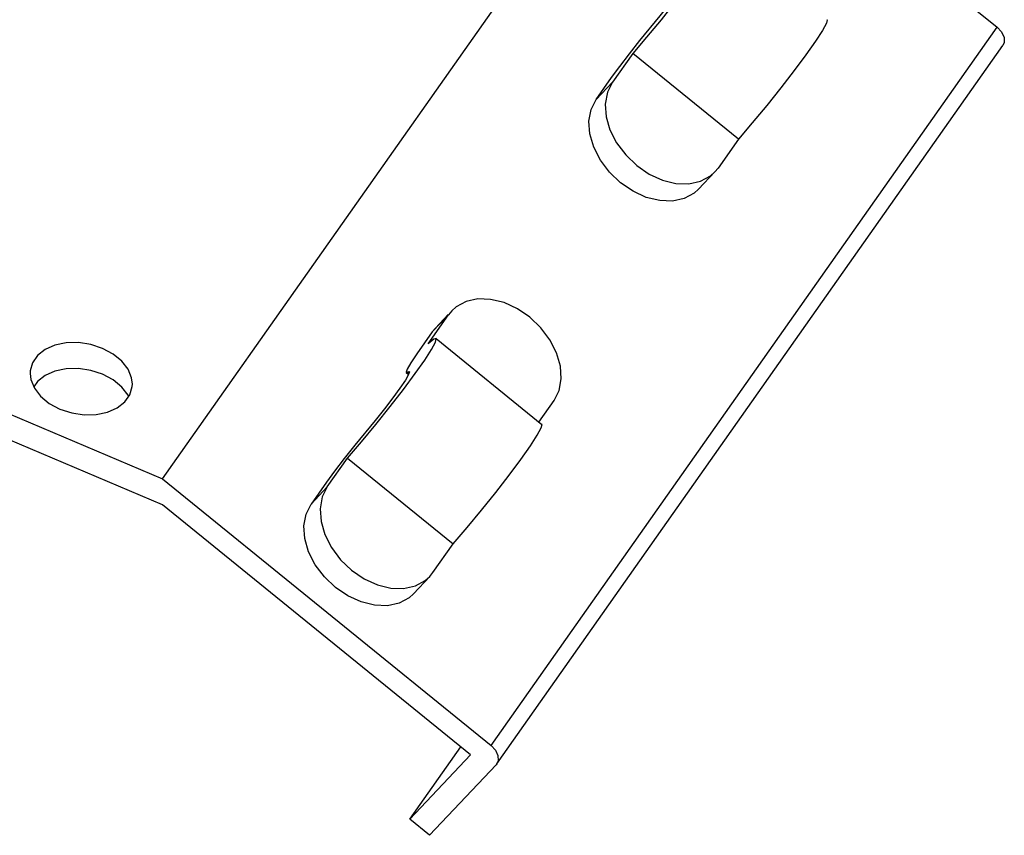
# Model space of a CAD drawing. Extents: x 0 to 594, y 0 to 420.
# Tile 15 of 25: x 530 to 541, y 101 to 110. Entities that reach past the tile are written whole.
import ezdxf

# ---------------------------------------------------------------- set-up
doc = ezdxf.new("R2010")
doc.units = 0
doc.header["$LTSCALE"] = 32.67
doc.layers.get('0').update_dxf_attribs({"linetype": 'CONTINUOUS'})

msp = doc.modelspace()

# ---------------------------------------------------------------- linework, layer by layer
at = {"color": 7, "linetype": 'CONTINUOUS'}
for p, q in [((531.466, 104.899), (537.399, 113.322)), ((537.399, 113.322), (541.25, 110.196)), ((535.385, 101.557), (541.318, 109.98)), ((536.977, 109.888), (536.739, 109.551)), ((538.216, 108.883), (536.977, 109.888)), ((536.549, 109.35), (536.729, 109.606)), ((538.216, 108.883), (537.978, 108.545)), ((537.94, 108.499), (537.978, 108.545)), ((537.94, 108.499), (537.75, 108.298)), ((524.1, 108.026), (531.466, 104.899)), ((531.465, 104.595), (524.099, 107.721)), ((534.58, 106.485), (534.817, 106.823)), ((534.665, 106.668), (534.814, 106.826)), ((534.855, 106.869), (534.817, 106.823)), ((534.627, 106.622), (534.665, 106.668)), ((534.627, 106.622), (534.447, 106.366)), ((534.673, 106.545), (535.912, 105.539)), ((534.323, 106.147), (534.358, 106.157)), ((534.323, 106.147), (534.35, 106.125)), ((530, 106.042), (529.956, 105.979)), ((531.068, 105.866), (531.061, 105.882)), ((535.878, 105.563), (536.056, 105.817)), ((533.397, 104.806), (533.634, 105.143)), ((533.634, 105.143), (534.873, 104.137)), ((531.466, 104.899), (535.317, 101.773)), ((533.387, 104.861), (533.206, 104.605)), ((535.076, 101.663), (531.465, 104.595)), ((534.636, 103.8), (534.873, 104.137)), ((534.597, 103.754), (534.636, 103.8)), ((534.598, 103.754), (534.408, 103.553)), ((534.363, 100.909), (534.961, 101.757)), ((534.363, 100.909), (535.076, 101.663)), ((535.376, 101.547), (534.596, 100.72)), ((535.385, 101.558), (535.376, 101.547)), ((534.596, 100.72), (534.363, 100.909))]:
    msp.add_line(p, q, dxfattribs=at)
at = {"color": 9, "linetype": 'CONTINUOUS'}
for p, q in [((535.317, 101.773), (541.25, 110.196)), ((536.739, 109.551), (536.549, 109.35)), ((534.627, 106.622), (534.817, 106.823)), ((534.342, 106.152), (534.355, 106.141)), ((533.397, 104.806), (533.206, 104.605))]:
    msp.add_line(p, q, dxfattribs=at)
at = {"color": 7, "linetype": 'CONTINUOUS'}
for points in [[(538.016, 111.29), (538.017, 111.288), (538.009, 111.248), (537.963, 111.163), (537.882, 111.038), (537.77, 110.879), (537.633, 110.694), (537.477, 110.492), (537.31, 110.284), (537.14, 110.079), (536.977, 109.888)], [(537.062, 110.041), (537.301, 110.33), (537.409, 110.466), (537.509, 110.596), (537.592, 110.71), (537.655, 110.803), (537.692, 110.867), (537.702, 110.899), (537.701, 110.902)], [(539.255, 110.284), (539.256, 110.282), (539.248, 110.242), (539.202, 110.157), (539.121, 110.032), (539.009, 109.873), (538.872, 109.688), (538.716, 109.486), (538.549, 109.278), (538.379, 109.073), (538.216, 108.883)], [(541.25, 110.196), (541.302, 110.14), (541.331, 110.077), (541.334, 110.017), (541.318, 109.98)], [(536.729, 109.606), (536.825, 109.737), (536.938, 109.885), (537.062, 110.041)], [(536.739, 109.551), (536.68, 109.433), (536.656, 109.295), (536.666, 109.146), (536.711, 108.991), (536.789, 108.839), (536.895, 108.698), (537.024, 108.574), (537.171, 108.474), (537.326, 108.403), (537.484, 108.364), (537.635, 108.359), (537.772, 108.389), (537.888, 108.452), (537.94, 108.499)], [(537.75, 108.297), (537.698, 108.251), (537.582, 108.188), (537.445, 108.158), (537.294, 108.163), (537.136, 108.201), (536.981, 108.273), (536.834, 108.373), (536.705, 108.496), (536.599, 108.638), (536.521, 108.79), (536.476, 108.944), (536.465, 109.094), (536.49, 109.232), (536.549, 109.35)], [(536.056, 105.817), (536.115, 105.935), (536.14, 106.073), (536.129, 106.222), (536.084, 106.377), (536.007, 106.529), (535.9, 106.671), (535.771, 106.794), (535.625, 106.894), (535.469, 106.966), (535.312, 107.004), (535.161, 107.009), (535.024, 106.979), (534.907, 106.916), (534.855, 106.869)], [(530.763, 106.43), (530.624, 106.476), (530.479, 106.497), (530.336, 106.494), (530.204, 106.466), (530.09, 106.416), (530.001, 106.347), (529.941, 106.261), (529.914, 106.165), (529.912, 106.137)], [(533.634, 105.143), (533.798, 105.334), (533.967, 105.539), (534.134, 105.747), (534.29, 105.949), (534.427, 106.134), (534.539, 106.292), (534.62, 106.418), (534.666, 106.503), (534.675, 106.543), (534.673, 106.545)], [(534.673, 106.545), (534.645, 106.537), (534.58, 106.485)], [(531.112, 106.012), (531.103, 106.085), (531.062, 106.186), (530.988, 106.281), (530.887, 106.364), (530.763, 106.43)], [(534.447, 106.366), (534.376, 106.26), (534.333, 106.187)], [(529.912, 106.137), (529.921, 106.064), (529.962, 105.963), (530.036, 105.868), (530.137, 105.785), (530.261, 105.719)], [(530.762, 106.126), (530.623, 106.171), (530.478, 106.193), (530.336, 106.19), (530.204, 106.162), (530.09, 106.112), (530, 106.042)], [(531.061, 105.882), (530.987, 105.977), (530.886, 106.06), (530.762, 106.126)], [(534.358, 106.157), (534.359, 106.154), (534.349, 106.122), (534.312, 106.058), (534.249, 105.965), (534.166, 105.851), (534.067, 105.721), (533.958, 105.584)], [(534.333, 106.187), (534.321, 106.15), (534.323, 106.147)], [(530.261, 105.719), (530.4, 105.673), (530.545, 105.652), (530.688, 105.655), (530.82, 105.682), (530.934, 105.733), (531.023, 105.802), (531.083, 105.887), (531.11, 105.983), (531.112, 106.012)], [(533.958, 105.584), (533.72, 105.296), (533.595, 105.14), (533.482, 104.992), (533.387, 104.861)], [(534.873, 104.137), (535.037, 104.328), (535.206, 104.533), (535.373, 104.741), (535.529, 104.943), (535.666, 105.128), (535.778, 105.287), (535.859, 105.412), (535.905, 105.497), (535.914, 105.537), (535.912, 105.539)], [(533.397, 104.806), (533.338, 104.688), (533.313, 104.55), (533.323, 104.401), (533.368, 104.246), (533.446, 104.094), (533.552, 103.952), (533.682, 103.829), (533.828, 103.729), (533.984, 103.657), (534.141, 103.619), (534.292, 103.614), (534.429, 103.644), (534.546, 103.707), (534.597, 103.754)], [(534.407, 103.552), (534.356, 103.506), (534.239, 103.443), (534.102, 103.413), (533.951, 103.417), (533.794, 103.456), (533.638, 103.527), (533.492, 103.627), (533.362, 103.751), (533.256, 103.893), (533.178, 104.045), (533.133, 104.199), (533.123, 104.349), (533.148, 104.487), (533.206, 104.605)], [(535.317, 101.773), (535.369, 101.717), (535.398, 101.655), (535.401, 101.595), (535.385, 101.558)]]:
    msp.add_lwpolyline(points, dxfattribs=at)

doc.saveas('drawing.dxf')
